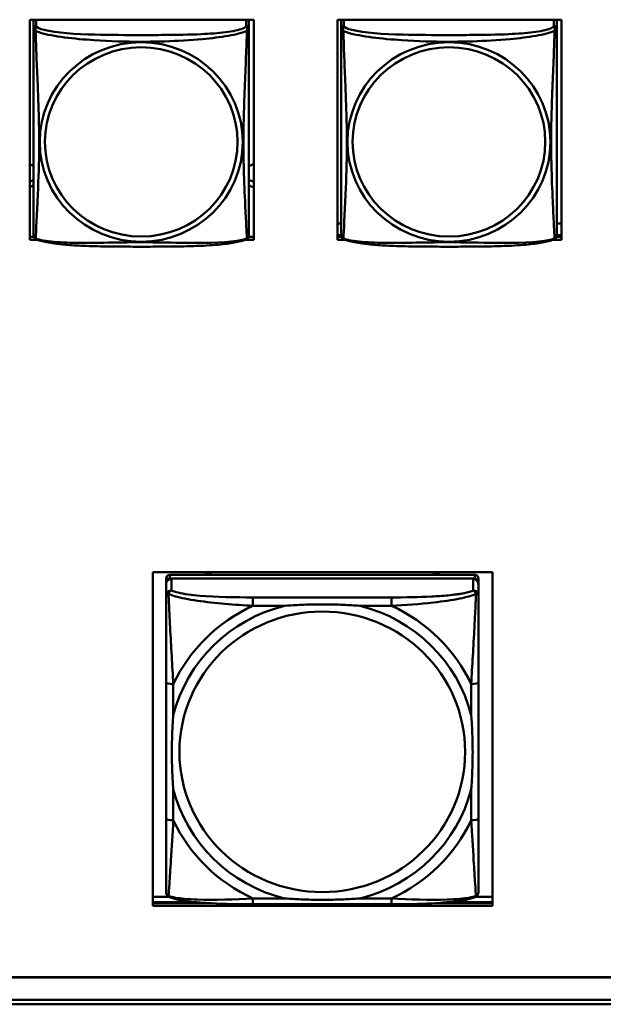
# Model space of a CAD drawing. Header units: inches. Extents: x 0.8 to 72.9, y -7.8 to 49.3.
# Tile 229 of 256: x 58.4 to 59.6, y 10.9 to 13.1. Entities that reach past the tile are written whole.
import ezdxf

# ---------------------------------------------------------------- set-up
doc = ezdxf.new("R2010")
doc.units = ezdxf.units.IN
doc.header["$MEASUREMENT"] = 0
doc.layers.add('Visible Edges(ROSSANSI)', color=7, linetype='Continuous', lineweight=50)
doc.layers.add('Visible Tangent Edges(ROSSANSI)', color=7, linetype='Continuous', lineweight=50)

msp = doc.modelspace()

# ---------------------------------------------------------------- linework, layer by layer
at = {"layer": 'Visible Edges(ROSSANSI)'}
for p, q in [((58.3913, 12.6052), (58.3913, 13.0878)), ((58.3913, 13.0878), (58.8828, 13.0878)), ((58.3998, 13.0859), (58.3998, 13.0683)), ((58.8723, 13.0683), (58.8723, 13.0859)), ((58.8828, 13.0878), (58.8828, 12.6052)), ((59.0663, 12.6052), (59.0663, 13.0878)), ((59.0663, 13.0878), (59.5578, 13.0878)), ((59.0748, 13.0859), (59.0748, 13.0683)), ((59.5473, 13.0683), (59.5473, 13.0859)), ((59.5578, 13.0878), (59.5578, 12.6052)), ((59.0748, 12.6412), (59.0663, 12.6412)), ((59.5578, 12.6412), (59.5473, 12.6412)), ((58.3913, 12.6113), (58.4005, 12.6113)), ((58.8716, 12.6113), (58.8828, 12.6113)), ((59.0748, 12.6155), (59.0663, 12.6155)), ((59.0663, 12.6113), (59.0755, 12.6113)), ((59.5466, 12.6113), (59.5578, 12.6113)), ((59.5578, 12.6155), (59.5473, 12.6155)), ((58.4083, 12.6052), (58.3913, 12.6052)), ((58.8828, 12.6052), (58.8638, 12.6052)), ((59.0833, 12.6052), (59.0663, 12.6052)), ((59.5578, 12.6052), (59.5388, 12.6052)), ((58.6616, 11.1445), (58.6616, 11.876)), ((58.6616, 11.876), (59.4066, 11.876)), ((59.4066, 11.876), (59.4066, 11.1445)), ((58.6905, 11.8626), (58.6905, 11.8544)), ((58.6905, 11.1973), (58.6905, 11.8544)), ((59.3677, 11.8703), (58.6984, 11.8703)), ((58.6984, 11.8621), (59.3677, 11.8621)), ((59.3638, 11.8621), (58.7023, 11.8621)), ((59.3756, 11.8544), (59.3756, 11.8626)), ((59.3756, 11.8544), (59.3756, 11.8505)), ((58.6905, 11.8505), (58.6905, 11.8246)), ((59.3756, 11.8246), (59.3756, 11.8505)), ((58.7918, 11.8095), (58.7918, 11.8095)), ((58.6905, 11.6339), (58.6905, 11.3355)), ((59.3756, 11.3355), (59.3756, 11.6339)), ((58.6616, 11.1644), (58.6966, 11.1644)), ((58.6969, 11.1644), (58.697, 11.1644)), ((59.3691, 11.1644), (59.3692, 11.1644)), ((59.3695, 11.1644), (59.4066, 11.1644)), ((58.7576, 11.1525), (58.6616, 11.1525)), ((58.6616, 11.1506), (58.7815, 11.1506)), ((59.4066, 11.1445), (58.6616, 11.1445)), ((59.185, 11.1481), (58.8811, 11.1481)), ((59.2846, 11.1506), (59.4066, 11.1506)), ((59.4066, 11.1525), (59.3085, 11.1525)), ((53.5758, 10.988), (66.2458, 10.988)), ((66.2458, 10.9876), (53.5758, 10.9876)), ((53.6258, 10.9385), (66.2836, 10.9385)), ((66.2836, 10.9287), (53.6259, 10.9287))]:
    msp.add_line(p, q, dxfattribs=at)
for centre, start, end in [((58.4136, 12.6153), 180, 189.1496), ((58.8585, 12.6153), 350.8504, 360), ((59.0886, 12.6153), 180, 189.1496), ((59.5335, 12.6153), 350.8504, 360)]:
    msp.add_arc(centre, 0.0138, start, end, dxfattribs=at)
for centre, major_axis, start_param, end_param in [((58.4057, 13.0859), (-0.00591, 0), 5.962444, 6.283185), ((58.8664, 13.0859), (0.00591, 0), 0, 0.320741), ((59.0807, 13.0859), (-0.00591, 0), 5.962444, 6.283185), ((59.5414, 13.0859), (0.00591, 0), 0, 0.320741), ((58.3863, 12.7457), (0.0255, 0), 1.012755, 1.373182), ((58.8863, 12.7457), (0.0255, 0), 1.708387, 2.154575), ((58.3863, 12.7577), (0.0255, 0), 4.910003, 5.27043), ((58.3863, 12.7457), (-0.0255, 0), 1.768411, 2.128837), ((58.8863, 12.7577), (0.0255, 0), 4.12861, 4.574798), ((58.8863, 12.7457), (-0.0255, 0), 0.987017, 1.433206), ((58.7833, 11.8994), (-0.0255, 0), 1.207623, 1.93397), ((59.2833, 11.8994), (-0.0255, 0), 1.207623, 1.93397), ((58.6984, 11.8626), (-0.00787, 0), 4.712389, 6.283185), ((58.6984, 11.8544), (-0.00787, 0), 4.712389, 6.283185), ((58.7023, 11.8505), (-0.0118, 0), 4.712389, 6.283185), ((59.3638, 11.8505), (0.0118, 0), 0, 1.570796), ((59.3677, 11.8626), (0.00787, 0), 0, 1.570796), ((59.3677, 11.8544), (0.00787, 0), 0, 1.570796), ((58.7023, 11.8246), (-0.0118, 0), 4.712389, 6.283185), ((59.3638, 11.8246), (0.0118, 0), 0, 1.570796), ((58.6984, 11.1973), (-0.00787, 0), 0, 0.047273), ((59.3677, 11.1973), (0.00787, 0), 6.271813, 6.283185)]:
    msp.add_ellipse(centre, major_axis=major_axis, ratio=0.981793, start_param=start_param, end_param=end_param, dxfattribs=at)
for points, knots in [([(58.3998, 13.0683), (58.3998, 13.0657), (58.3998, 13.0611), (58.3998, 13.055), (58.3998, 13.0437), (58.3998, 13.0273), (58.3998, 13.0095), (58.3998, 12.9916), (58.3998, 12.9724), (58.3998, 12.9533), (58.3998, 12.9261), (58.3998, 12.8989), (58.3998, 12.8722), (58.3998, 12.8554), (58.3998, 12.8388), (58.3998, 12.8222), (58.3998, 12.789), (58.3998, 12.7558), (58.3998, 12.7235), (58.3998, 12.6834), (58.3998, 12.643), (58.3998, 12.6243), (58.3998, 12.6186), (58.3998, 12.6153), (58.3998, 12.6153)], [0.325731, 0.325731, 0.325731, 0.325731, 0.404774, 0.404774, 0.404774, 0.550532, 0.550532, 0.550532, 0.69629, 0.69629, 0.69629, 0.902598, 0.902598, 0.902598, 1.03154, 1.03154, 1.03154, 1.289425, 1.289425, 1.289425, 1.610774, 1.610774, 1.610774, 1.710218, 1.710218, 1.710218, 1.710218]), ([(58.8723, 12.6153), (58.8723, 12.6153), (58.8723, 12.6162), (58.8723, 12.6179), (58.8723, 12.6225), (58.8723, 12.6334), (58.8723, 12.6473), (58.8723, 12.6611), (58.8723, 12.6777), (58.8723, 12.6951), (58.8723, 12.7197), (58.8723, 12.7461), (58.8723, 12.7725), (58.8723, 12.789), (58.8723, 12.8056), (58.8723, 12.8222), (58.8723, 12.8554), (58.8723, 12.8887), (58.8723, 12.9227), (58.8723, 12.965), (58.8723, 13.0108), (58.8723, 13.0424), (58.8723, 13.0548), (58.8723, 13.0642), (58.8723, 13.0683)], [0.352862, 0.352862, 0.352862, 0.352862, 0.404774, 0.404774, 0.404774, 0.550532, 0.550532, 0.550532, 0.69629, 0.69629, 0.69629, 0.902598, 0.902598, 0.902598, 1.03154, 1.03154, 1.03154, 1.289425, 1.289425, 1.289425, 1.610774, 1.610774, 1.610774, 1.73735, 1.73735, 1.73735, 1.73735]), ([(59.0748, 13.0683), (59.0748, 13.0657), (59.0748, 13.0611), (59.0748, 13.055), (59.0748, 13.0437), (59.0748, 13.0273), (59.0748, 13.0095), (59.0748, 12.9916), (59.0748, 12.9724), (59.0748, 12.9533), (59.0748, 12.9261), (59.0748, 12.8989), (59.0748, 12.8722), (59.0748, 12.8554), (59.0748, 12.8388), (59.0748, 12.8222), (59.0748, 12.789), (59.0748, 12.7558), (59.0748, 12.7235), (59.0748, 12.6834), (59.0748, 12.643), (59.0748, 12.6243), (59.0748, 12.6186), (59.0748, 12.6153), (59.0748, 12.6153)], [0.325731, 0.325731, 0.325731, 0.325731, 0.404774, 0.404774, 0.404774, 0.550532, 0.550532, 0.550532, 0.69629, 0.69629, 0.69629, 0.902598, 0.902598, 0.902598, 1.03154, 1.03154, 1.03154, 1.289425, 1.289425, 1.289425, 1.610774, 1.610774, 1.610774, 1.710218, 1.710218, 1.710218, 1.710218]), ([(59.5473, 12.6153), (59.5473, 12.6153), (59.5473, 12.6162), (59.5473, 12.6179), (59.5473, 12.6225), (59.5473, 12.6334), (59.5473, 12.6473), (59.5473, 12.6611), (59.5473, 12.6777), (59.5473, 12.6951), (59.5473, 12.7197), (59.5473, 12.7461), (59.5473, 12.7725), (59.5473, 12.789), (59.5473, 12.8056), (59.5473, 12.8222), (59.5473, 12.8554), (59.5473, 12.8887), (59.5473, 12.9227), (59.5473, 12.965), (59.5473, 13.0108), (59.5473, 13.0424), (59.5473, 13.0548), (59.5473, 13.0642), (59.5473, 13.0683)], [0.352862, 0.352862, 0.352862, 0.352862, 0.404774, 0.404774, 0.404774, 0.550532, 0.550532, 0.550532, 0.69629, 0.69629, 0.69629, 0.902598, 0.902598, 0.902598, 1.03154, 1.03154, 1.03154, 1.289425, 1.289425, 1.289425, 1.610774, 1.610774, 1.610774, 1.73735, 1.73735, 1.73735, 1.73735]), ([(58.404, 12.6072), (58.4035, 12.6075), (58.4029, 12.6079), (58.402, 12.6087), (58.4017, 12.6091), (58.401, 12.61), (58.4008, 12.6105), (58.4004, 12.6113), (58.4003, 12.6117), (58.4001, 12.6124), (58.4001, 12.6128), (58.4, 12.6131)], [0.02273771, 0.02273771, 0.02273771, 0.02273771, 0.02954865, 0.02954865, 0.03635958, 0.03635958, 0.04317052, 0.04317052, 0.04998146, 0.04998146, 0.0567924, 0.0567924, 0.0567924, 0.0567924]), ([(58.8681, 12.6072), (58.8686, 12.6075), (58.8692, 12.6079), (58.8701, 12.6087), (58.8704, 12.6091), (58.871, 12.61), (58.8713, 12.6105), (58.8716, 12.6113), (58.8718, 12.6117), (58.872, 12.6124), (58.872, 12.6128), (58.8721, 12.6131)], [0.02273771, 0.02273771, 0.02273771, 0.02273771, 0.02954865, 0.02954865, 0.03635958, 0.03635958, 0.04317052, 0.04317052, 0.04998146, 0.04998146, 0.0567924, 0.0567924, 0.0567924, 0.0567924]), ([(59.079, 12.6072), (59.0785, 12.6075), (59.0779, 12.6079), (59.077, 12.6087), (59.0767, 12.6091), (59.076, 12.61), (59.0758, 12.6105), (59.0754, 12.6113), (59.0753, 12.6117), (59.0751, 12.6124), (59.0751, 12.6128), (59.075, 12.6131)], [0.02273771, 0.02273771, 0.02273771, 0.02273771, 0.02954865, 0.02954865, 0.03635958, 0.03635958, 0.04317052, 0.04317052, 0.04998146, 0.04998146, 0.0567924, 0.0567924, 0.0567924, 0.0567924]), ([(59.5431, 12.6072), (59.5436, 12.6075), (59.5442, 12.6079), (59.5451, 12.6087), (59.5454, 12.6091), (59.546, 12.61), (59.5463, 12.6105), (59.5466, 12.6113), (59.5468, 12.6117), (59.547, 12.6124), (59.547, 12.6128), (59.5471, 12.6131)], [0.02273771, 0.02273771, 0.02273771, 0.02273771, 0.02954865, 0.02954865, 0.03635958, 0.03635958, 0.04317052, 0.04317052, 0.04998146, 0.04998146, 0.0567924, 0.0567924, 0.0567924, 0.0567924]), ([(58.8681, 12.6072), (58.8647, 12.6054), (58.8612, 12.6041), (58.8532, 12.6017), (58.8487, 12.6007), (58.8392, 12.5988), (58.8342, 12.598), (58.8231, 12.5964), (58.8169, 12.5956), (58.803, 12.5942), (58.7952, 12.5936), (58.7774, 12.5924), (58.7672, 12.5919), (58.7423, 12.591), (58.7276, 12.5906), (58.6959, 12.5902), (58.6789, 12.5901), (58.6449, 12.59), (58.6279, 12.59), (58.5939, 12.5901), (58.5768, 12.5902), (58.5428, 12.5907), (58.5257, 12.5911), (58.4955, 12.5924), (58.4823, 12.5931), (58.4614, 12.595), (58.4533, 12.5958), (58.4397, 12.5977), (58.434, 12.5986), (58.4239, 12.6006), (58.4195, 12.6016), (58.4112, 12.604), (58.4075, 12.6053), (58.404, 12.6072)], [-1.678204, -1.678204, -1.678204, -1.678204, -1.629815, -1.629815, -1.580861, -1.580861, -1.532583, -1.532583, -1.479316, -1.479316, -1.416961, -1.416961, -1.337799, -1.337799, -1.226353, -1.226353, -1.09702, -1.09702, -0.967687, -0.967687, -0.838354, -0.838354, -0.709022, -0.709022, -0.60577, -0.60577, -0.53827, -0.53827, -0.483941, -0.483941, -0.435529, -0.435529, -0.384876, -0.384876, -0.384876, -0.384876]), ([(59.5431, 12.6072), (59.5397, 12.6054), (59.5362, 12.6041), (59.5282, 12.6017), (59.5237, 12.6007), (59.5142, 12.5988), (59.5092, 12.598), (59.4981, 12.5964), (59.4919, 12.5956), (59.478, 12.5942), (59.4702, 12.5936), (59.4524, 12.5924), (59.4422, 12.5919), (59.4173, 12.591), (59.4026, 12.5906), (59.3709, 12.5902), (59.3539, 12.5901), (59.3199, 12.59), (59.3029, 12.59), (59.2689, 12.5901), (59.2518, 12.5902), (59.2178, 12.5907), (59.2007, 12.5911), (59.1705, 12.5924), (59.1573, 12.5931), (59.1364, 12.595), (59.1283, 12.5958), (59.1147, 12.5977), (59.109, 12.5986), (59.0989, 12.6006), (59.0945, 12.6016), (59.0862, 12.604), (59.0825, 12.6053), (59.079, 12.6072)], [-1.678204, -1.678204, -1.678204, -1.678204, -1.629815, -1.629815, -1.580861, -1.580861, -1.532583, -1.532583, -1.479316, -1.479316, -1.416961, -1.416961, -1.337799, -1.337799, -1.226353, -1.226353, -1.09702, -1.09702, -0.967687, -0.967687, -0.838354, -0.838354, -0.709022, -0.709022, -0.60577, -0.60577, -0.53827, -0.53827, -0.483941, -0.483941, -0.435529, -0.435529, -0.384876, -0.384876, -0.384876, -0.384876]), ([(58.6905, 11.8246), (58.6905, 11.8233), (58.6905, 11.8219), (58.6905, 11.8127), (58.6905, 11.8026), (58.6905, 11.7878), (58.6905, 11.7839), (58.6905, 11.7709), (58.6905, 11.7614), (58.6905, 11.748), (58.6905, 11.7441), (58.6905, 11.7052), (58.6905, 11.6687), (58.6905, 11.6339)], [-0.5252205, -0.5252205, -0.5252205, -0.5252205, -0.5065022, -0.5065022, -0.4084798, -0.4084798, -0.3752494, -0.3752494, -0.3002876, -0.3002876, -0.2703772, -0.2703772, 0, 0, 0, 0]), ([(59.3756, 11.6339), (59.3756, 11.6725), (59.3756, 11.7235), (59.3756, 11.7899), (59.3756, 11.8142), (59.3756, 11.8246)], [0, 0, 0, 0, 0.300126, 0.3751575, 0.5252205, 0.5252205, 0.5252205, 0.5252205]), ([(58.9503, 11.8025), (58.9507, 11.8025), (58.9511, 11.8026), (58.9631, 11.8035), (58.9748, 11.8042), (59.002, 11.8053), (59.0175, 11.8057), (59.0486, 11.8057), (59.0641, 11.8053), (59.0913, 11.8042), (59.103, 11.8035), (59.115, 11.8026), (59.1154, 11.8025), (59.1158, 11.8025)], [-0.4163678, -0.4163678, -0.4163678, -0.4163678, -0.413424, -0.413424, -0.3242841, -0.3242841, -0.206712, -0.206712, -0.0891398, -0.0891398, 0, 0, 0.0029438, 0.0029438, 0.0029438, 0.0029438]), ([(58.7063, 11.4005), (58.7063, 11.4008), (58.7062, 11.4012), (58.7053, 11.413), (58.7046, 11.4245), (58.7034, 11.4513), (58.7031, 11.4665), (58.7031, 11.497), (58.7034, 11.5122), (58.7046, 11.5389), (58.7053, 11.5503), (58.7062, 11.5622), (58.7063, 11.5626), (58.7063, 11.5629)], [-0.4163678, -0.4163678, -0.4163678, -0.4163678, -0.413424, -0.413424, -0.3242841, -0.3242841, -0.206712, -0.206712, -0.0891398, -0.0891398, 0, 0, 0.0029438, 0.0029438, 0.0029438, 0.0029438]), ([(59.3598, 11.5629), (59.3598, 11.5626), (59.3599, 11.5622), (59.3608, 11.5503), (59.3615, 11.5389), (59.3627, 11.5122), (59.363, 11.497), (59.363, 11.4665), (59.3627, 11.4513), (59.3615, 11.4245), (59.3608, 11.413), (59.3599, 11.4012), (59.3598, 11.4008), (59.3598, 11.4005)], [-0.4163678, -0.4163678, -0.4163678, -0.4163678, -0.413424, -0.413424, -0.3242841, -0.3242841, -0.206712, -0.206712, -0.0891398, -0.0891398, 0, 0, 0.0029438, 0.0029438, 0.0029438, 0.0029438]), ([(58.6905, 11.3355), (58.6905, 11.3065), (58.6905, 11.2774), (58.6905, 11.2507), (58.6905, 11.2329), (58.6905, 11.2162), (58.6905, 11.2027), (58.6905, 11.1891), (58.6905, 11.1786), (58.6905, 11.1752)], [3.9382945, 3.9382945, 3.9382945, 3.9382945, 4.163389, 4.163389, 4.163389, 4.313452, 4.313452, 4.313452, 4.463515, 4.463515, 4.463515, 4.463515]), ([(59.3756, 11.1752), (59.3756, 11.1756), (59.3756, 11.1762), (59.3756, 11.1768), (59.3756, 11.1801), (59.3756, 11.1863), (59.3756, 11.194), (59.3756, 11.1967), (59.3756, 11.1996), (59.3756, 11.2026), (59.3756, 11.2121), (59.3756, 11.2232), (59.3756, 11.235), (59.3756, 11.2401), (59.3756, 11.2453), (59.3756, 11.2507), (59.3756, 11.2773), (59.3756, 11.3065), (59.3756, 11.3355)], [-0.5252205, -0.5252205, -0.5252205, -0.5252205, -0.5065022, -0.5065022, -0.5065022, -0.4084798, -0.4084798, -0.4084798, -0.3750519, -0.3750519, -0.3750519, -0.2703772, -0.2703772, -0.2703772, -0.2250231, -0.2250231, -0.2250231, 0, 0, 0, 0]), ([(58.6981, 11.1636), (58.697, 11.1641), (58.6959, 11.1648), (58.694, 11.1664), (58.6931, 11.1674), (58.6917, 11.1696), (58.6912, 11.1708), (58.6906, 11.1732), (58.6905, 11.1742), (58.6905, 11.1752)], [0, 0, 0, 0, 0.00951361, 0.00951361, 0.01964413, 0.01964413, 0.03017496, 0.03017496, 0.03982728, 0.03982728, 0.03982728, 0.03982728]), ([(58.8811, 11.1481), (58.8504, 11.1481), (58.8191, 11.1485), (58.7725, 11.1511), (58.7557, 11.1524), (58.7323, 11.1554), (58.7244, 11.1566), (58.7101, 11.1596), (58.7036, 11.1614), (58.6981, 11.1637)], [0, 0, 0, 0, 0.2339042, 0.2339042, 0.3694822, 0.3694822, 0.4455019, 0.4455019, 0.5257, 0.5257, 0.5257, 0.5257]), ([(59.368, 11.1637), (59.3592, 11.16), (59.3477, 11.1576), (59.3232, 11.1539), (59.3106, 11.1526), (59.282, 11.1503), (59.2655, 11.1495), (59.2278, 11.1483), (59.2063, 11.1481), (59.185, 11.1481)], [0, 0, 0, 0, 0.1282055, 0.1282055, 0.2348611, 0.2348611, 0.3632627, 0.3632627, 0.525736, 0.525736, 0.525736, 0.525736]), ([(59.3756, 11.1752), (59.3756, 11.1741), (59.3754, 11.1728), (59.3747, 11.1704), (59.3742, 11.1693), (59.3728, 11.1672), (59.372, 11.1663), (59.3701, 11.1647), (59.369, 11.1641), (59.368, 11.1636)], [0, 0, 0, 0, 0.01131809, 0.01131809, 0.02081769, 0.02081769, 0.03070675, 0.03070675, 0.03982221, 0.03982221, 0.03982221, 0.03982221]), ([(59.1158, 11.1609), (59.1154, 11.1608), (59.115, 11.1608), (59.103, 11.1599), (59.0913, 11.1593), (59.0641, 11.1581), (59.0486, 11.1578), (59.0175, 11.1578), (59.002, 11.1581), (58.9748, 11.1593), (58.9631, 11.1599), (58.9511, 11.1608), (58.9507, 11.1608), (58.9503, 11.1609)], [-0.4163678, -0.4163678, -0.4163678, -0.4163678, -0.413424, -0.413424, -0.3242841, -0.3242841, -0.206712, -0.206712, -0.0891398, -0.0891398, 0, 0, 0.0029438, 0.0029438, 0.0029438, 0.0029438])]:
    msp.add_open_spline(points, degree=3, knots=knots, dxfattribs=at)
at = {"layer": 'Visible Tangent Edges(ROSSANSI)'}
for p, q in [((58.4057, 13.0741), (58.4057, 13.0878)), ((58.8664, 13.0878), (58.8664, 13.0741)), ((59.0807, 13.0741), (59.0807, 13.0878)), ((59.5414, 13.0878), (59.5414, 13.0741)), ((58.6984, 11.8621), (58.6984, 11.8703)), ((58.7023, 11.8362), (58.7023, 11.8621)), ((59.3638, 11.8621), (59.3638, 11.8362)), ((59.3677, 11.8703), (59.3677, 11.8621)), ((58.8811, 11.821), (58.8811, 11.8025)), ((59.185, 11.821), (58.8811, 11.821)), ((59.185, 11.821), (59.185, 11.8025)), ((58.8811, 11.8025), (58.9503, 11.8025)), ((59.1158, 11.8025), (59.185, 11.8025)), ((58.7063, 11.5629), (58.7063, 11.6309)), ((59.3598, 11.6309), (59.3598, 11.5629)), ((58.7063, 11.3325), (58.7063, 11.4005)), ((59.3598, 11.4005), (59.3598, 11.3325)), ((58.8811, 11.1609), (58.8811, 11.1481)), ((58.9503, 11.1609), (58.8811, 11.1609)), ((59.185, 11.1609), (59.1158, 11.1609)), ((59.185, 11.1609), (59.185, 11.1481))]:
    msp.add_line(p, q, dxfattribs=at)
for centre, major_axis, ratio, start_param, end_param in [((58.4057, 13.0683), (-0.00591, 0), 0.981793, 4.712389, 6.283185), ((58.8664, 13.0683), (0.00591, 0), 0.981793, 0, 1.570796), ((59.0807, 13.0683), (-0.00591, 0), 0.981793, 4.712389, 6.283185), ((59.5414, 13.0683), (0.00591, 0), 0.981793, 0, 1.570796), ((59.0331, 11.4817), (-0.3371, 0), 0.981793, 4.960405, 6.035169), ((59.0331, 11.4817), (-0.3604, 0), 0.981793, 5.147686, 5.847888), ((59.0331, 11.4817), (0.3371, 0), 0.981793, 0.248016, 1.32278), ((59.0331, 11.4817), (-0.3604, 0), 0.981793, 3.57689, 4.277092), ((58.7063, 11.6339), (-0.0157, 0), 0.189952, 0, 1.570796), ((59.3598, 11.6339), (0.0157, 0), 0.189952, 4.712389, 6.283185), ((59.0331, 11.4817), (-0.3371, 0), 0.981793, 0.248016, 1.32278), ((59.0331, 11.4817), (0.3371, 0), 0.981793, 4.960405, 6.035169), ((58.7063, 11.3355), (-0.0157, 0), 0.189952, 0, 1.570796), ((59.3598, 11.3355), (0.0157, 0), 0.189952, 4.712389, 6.283185), ((59.0331, 11.4817), (0.3604, 0), 0.981793, 3.57689, 4.277092), ((59.0331, 11.4817), (0.3604, 0), 0.981793, 5.147686, 5.847888)]:
    msp.add_ellipse(centre, major_axis=major_axis, ratio=ratio, start_param=start_param, end_param=end_param, dxfattribs=at)
for centre, major_axis in [((58.636, 12.8196), (-0.2227, 0)), ((58.636, 12.8198), (-0.2113, 0)), ((59.311, 12.8196), (-0.2227, 0)), ((59.311, 12.8198), (-0.2113, 0)), ((59.0331, 11.4824), (-0.3133, 0))]:
    msp.add_ellipse(centre, major_axis=major_axis, ratio=0.981793, dxfattribs=at)
for points, knots in [([(58.3998, 13.0683), (58.3998, 13.068), (58.3998, 13.0677), (58.3999, 13.0673), (58.3999, 13.0671), (58.4001, 13.0668), (58.4001, 13.0667), (58.4003, 13.0665), (58.4004, 13.0664), (58.4006, 13.0661), (58.4008, 13.0659), (58.4013, 13.0654), (58.4018, 13.065), (58.403, 13.0641), (58.4036, 13.0636), (58.4044, 13.063)], [-0.0844808, -0.0844808, -0.0844808, -0.0844808, -0.06943799, -0.06943799, -0.05587828, -0.05587828, -0.04740346, -0.04740346, -0.04210669, -0.04210669, -0.03151317, -0.03151317, -0.01456352, -0.01456352, 0.00026741, 0.00026741, 0.00026741, 0.00026741]), ([(58.4044, 13.063), (58.4042, 13.0641), (58.404, 13.0651), (58.404, 13.0671), (58.404, 13.068), (58.4042, 13.0693), (58.4043, 13.0698), (58.4045, 13.0704), (58.4045, 13.0706), (58.4047, 13.0711), (58.4048, 13.0714), (58.405, 13.0721), (58.4052, 13.0725), (58.4055, 13.0733), (58.4056, 13.0737), (58.4057, 13.0741)], [-0.00026741, -0.00026741, -0.00026741, -0.00026741, 0.01456352, 0.01456352, 0.03151317, 0.03151317, 0.04210669, 0.04210669, 0.04740346, 0.04740346, 0.05587828, 0.05587828, 0.06943799, 0.06943799, 0.0844808, 0.0844808, 0.0844808, 0.0844808]), ([(58.4044, 12.608), (58.4045, 12.6096), (58.4046, 12.6119), (58.4048, 12.6148), (58.4059, 12.6347), (58.408, 12.6778), (58.4097, 12.7193), (58.4111, 12.7526), (58.4121, 12.7861), (58.4121, 12.8196), (58.4121, 12.8363), (58.4118, 12.8531), (58.4114, 12.8701), (58.4107, 12.8973), (58.4096, 12.9254), (58.4084, 12.9539), (58.4076, 12.9741), (58.4067, 12.9946), (58.406, 13.0138), (58.4053, 13.0329), (58.4047, 13.0506), (58.4044, 13.063)], [-1.657319, -1.657319, -1.657319, -1.657319, -1.610774, -1.610774, -1.610774, -1.289425, -1.289425, -1.289425, -1.03154, -1.03154, -1.03154, -0.902598, -0.902598, -0.902598, -0.69629, -0.69629, -0.69629, -0.550532, -0.550532, -0.550532, -0.405761, -0.405761, -0.405761, -0.405761]), ([(58.4044, 13.063), (58.4072, 13.0617), (58.4107, 13.0604), (58.4147, 13.0592), (58.4423, 13.0509), (58.4893, 13.0457), (58.5329, 13.0428), (58.5678, 13.0405), (58.602, 13.0395), (58.636, 13.0395), (58.6531, 13.0395), (58.6701, 13.0398), (58.6873, 13.0403), (58.7148, 13.0412), (58.7429, 13.0428), (58.7706, 13.0453), (58.7901, 13.0471), (58.8095, 13.0494), (58.8268, 13.0524), (58.844, 13.0553), (58.8589, 13.059), (58.8677, 13.063)], [-1.657319, -1.657319, -1.657319, -1.657319, -1.610774, -1.610774, -1.610774, -1.289425, -1.289425, -1.289425, -1.03154, -1.03154, -1.03154, -0.902598, -0.902598, -0.902598, -0.69629, -0.69629, -0.69629, -0.550532, -0.550532, -0.550532, -0.405761, -0.405761, -0.405761, -0.405761]), ([(58.8664, 13.0741), (58.8658, 13.0721), (58.8631, 13.0701), (58.8587, 13.0683), (58.8505, 13.065), (58.8366, 13.0623), (58.8205, 13.0603), (58.8043, 13.0583), (58.7861, 13.057), (58.7675, 13.0561), (58.7412, 13.0548), (58.7139, 13.0544), (58.6868, 13.0543), (58.6699, 13.0541), (58.653, 13.0541), (58.636, 13.0541), (58.6022, 13.0541), (58.5683, 13.0541), (58.5346, 13.055), (58.4926, 13.0561), (58.4487, 13.0588), (58.4232, 13.0653), (58.4131, 13.0678), (58.4067, 13.0709), (58.4057, 13.0741)], [0.325731, 0.325731, 0.325731, 0.325731, 0.404774, 0.404774, 0.404774, 0.550532, 0.550532, 0.550532, 0.69629, 0.69629, 0.69629, 0.902598, 0.902598, 0.902598, 1.03154, 1.03154, 1.03154, 1.289425, 1.289425, 1.289425, 1.610774, 1.610774, 1.610774, 1.73735, 1.73735, 1.73735, 1.73735]), ([(58.8677, 13.063), (58.8676, 13.059), (58.8675, 13.0544), (58.8673, 13.0495), (58.8662, 13.0151), (58.8641, 12.9659), (58.8624, 12.9219), (58.861, 12.8867), (58.86, 12.853), (58.86, 12.8196), (58.86, 12.8029), (58.8603, 12.7862), (58.8607, 12.7694), (58.8614, 12.7427), (58.8625, 12.7155), (58.8637, 12.6897), (58.8645, 12.6715), (58.8654, 12.654), (58.8661, 12.6393), (58.8668, 12.6247), (58.8674, 12.613), (58.8677, 12.608)], [-1.657319, -1.657319, -1.657319, -1.657319, -1.610774, -1.610774, -1.610774, -1.289425, -1.289425, -1.289425, -1.03154, -1.03154, -1.03154, -0.902598, -0.902598, -0.902598, -0.69629, -0.69629, -0.69629, -0.550532, -0.550532, -0.550532, -0.405761, -0.405761, -0.405761, -0.405761]), ([(58.8664, 13.0741), (58.8664, 13.0737), (58.8666, 13.0733), (58.8669, 13.0725), (58.8671, 13.0721), (58.8673, 13.0714), (58.8674, 13.0711), (58.8676, 13.0706), (58.8676, 13.0704), (58.8678, 13.0698), (58.8679, 13.0693), (58.8681, 13.068), (58.8681, 13.0671), (58.868, 13.0651), (58.8679, 13.0641), (58.8677, 13.063)], [-0.0844808, -0.0844808, -0.0844808, -0.0844808, -0.06943799, -0.06943799, -0.05587828, -0.05587828, -0.04740346, -0.04740346, -0.04210669, -0.04210669, -0.03151317, -0.03151317, -0.01456352, -0.01456352, 0.00026741, 0.00026741, 0.00026741, 0.00026741]), ([(58.8677, 13.063), (58.8685, 13.0636), (58.8691, 13.0641), (58.8703, 13.065), (58.8707, 13.0654), (58.8713, 13.0659), (58.8715, 13.0661), (58.8717, 13.0664), (58.8718, 13.0665), (58.8719, 13.0667), (58.872, 13.0668), (58.8722, 13.0671), (58.8722, 13.0673), (58.8723, 13.0677), (58.8723, 13.068), (58.8723, 13.0683)], [-0.00026741, -0.00026741, -0.00026741, -0.00026741, 0.01456352, 0.01456352, 0.03151317, 0.03151317, 0.04210669, 0.04210669, 0.04740346, 0.04740346, 0.05587828, 0.05587828, 0.06943799, 0.06943799, 0.0844808, 0.0844808, 0.0844808, 0.0844808]), ([(59.0748, 13.0683), (59.0748, 13.068), (59.0748, 13.0677), (59.0749, 13.0673), (59.0749, 13.0671), (59.0751, 13.0668), (59.0751, 13.0667), (59.0753, 13.0665), (59.0754, 13.0664), (59.0756, 13.0661), (59.0758, 13.0659), (59.0763, 13.0654), (59.0768, 13.065), (59.078, 13.0641), (59.0786, 13.0636), (59.0794, 13.063)], [-0.0844808, -0.0844808, -0.0844808, -0.0844808, -0.06943799, -0.06943799, -0.05587828, -0.05587828, -0.04740346, -0.04740346, -0.04210669, -0.04210669, -0.03151317, -0.03151317, -0.01456352, -0.01456352, 0.00026741, 0.00026741, 0.00026741, 0.00026741]), ([(59.0794, 13.063), (59.0792, 13.0641), (59.079, 13.0651), (59.079, 13.0671), (59.079, 13.068), (59.0792, 13.0693), (59.0793, 13.0698), (59.0795, 13.0704), (59.0795, 13.0706), (59.0797, 13.0711), (59.0798, 13.0714), (59.08, 13.0721), (59.0802, 13.0725), (59.0805, 13.0733), (59.0806, 13.0737), (59.0807, 13.0741)], [-0.00026741, -0.00026741, -0.00026741, -0.00026741, 0.01456352, 0.01456352, 0.03151317, 0.03151317, 0.04210669, 0.04210669, 0.04740346, 0.04740346, 0.05587828, 0.05587828, 0.06943799, 0.06943799, 0.0844808, 0.0844808, 0.0844808, 0.0844808]), ([(59.0794, 12.608), (59.0795, 12.6096), (59.0796, 12.6119), (59.0798, 12.6148), (59.0809, 12.6347), (59.083, 12.6778), (59.0847, 12.7193), (59.0861, 12.7526), (59.0871, 12.7861), (59.0871, 12.8196), (59.0871, 12.8363), (59.0868, 12.8531), (59.0864, 12.8701), (59.0857, 12.8973), (59.0846, 12.9254), (59.0834, 12.9539), (59.0826, 12.9741), (59.0817, 12.9946), (59.081, 13.0138), (59.0803, 13.0329), (59.0797, 13.0506), (59.0794, 13.063)], [-1.657319, -1.657319, -1.657319, -1.657319, -1.610774, -1.610774, -1.610774, -1.289425, -1.289425, -1.289425, -1.03154, -1.03154, -1.03154, -0.902598, -0.902598, -0.902598, -0.69629, -0.69629, -0.69629, -0.550532, -0.550532, -0.550532, -0.405761, -0.405761, -0.405761, -0.405761]), ([(59.0794, 13.063), (59.0822, 13.0617), (59.0857, 13.0604), (59.0897, 13.0592), (59.1173, 13.0509), (59.1643, 13.0457), (59.2079, 13.0428), (59.2428, 13.0405), (59.277, 13.0395), (59.311, 13.0395), (59.3281, 13.0395), (59.3451, 13.0398), (59.3623, 13.0403), (59.3898, 13.0412), (59.4179, 13.0428), (59.4456, 13.0453), (59.4651, 13.0471), (59.4845, 13.0494), (59.5018, 13.0524), (59.519, 13.0553), (59.5339, 13.059), (59.5427, 13.063)], [-1.657319, -1.657319, -1.657319, -1.657319, -1.610774, -1.610774, -1.610774, -1.289425, -1.289425, -1.289425, -1.03154, -1.03154, -1.03154, -0.902598, -0.902598, -0.902598, -0.69629, -0.69629, -0.69629, -0.550532, -0.550532, -0.550532, -0.405761, -0.405761, -0.405761, -0.405761]), ([(59.5414, 13.0741), (59.5408, 13.0721), (59.5381, 13.0701), (59.5337, 13.0683), (59.5255, 13.065), (59.5116, 13.0623), (59.4955, 13.0603), (59.4793, 13.0583), (59.4611, 13.057), (59.4425, 13.0561), (59.4162, 13.0548), (59.3889, 13.0544), (59.3618, 13.0543), (59.3449, 13.0541), (59.328, 13.0541), (59.311, 13.0541), (59.2772, 13.0541), (59.2433, 13.0541), (59.2096, 13.055), (59.1676, 13.0561), (59.1237, 13.0588), (59.0982, 13.0653), (59.0881, 13.0678), (59.0817, 13.0709), (59.0807, 13.0741)], [0.325731, 0.325731, 0.325731, 0.325731, 0.404774, 0.404774, 0.404774, 0.550532, 0.550532, 0.550532, 0.69629, 0.69629, 0.69629, 0.902598, 0.902598, 0.902598, 1.03154, 1.03154, 1.03154, 1.289425, 1.289425, 1.289425, 1.610774, 1.610774, 1.610774, 1.73735, 1.73735, 1.73735, 1.73735]), ([(59.5427, 13.063), (59.5426, 13.059), (59.5425, 13.0544), (59.5423, 13.0495), (59.5412, 13.0151), (59.5391, 12.9659), (59.5374, 12.9219), (59.536, 12.8867), (59.535, 12.853), (59.535, 12.8196), (59.535, 12.8029), (59.5353, 12.7862), (59.5357, 12.7694), (59.5364, 12.7427), (59.5375, 12.7155), (59.5387, 12.6897), (59.5395, 12.6715), (59.5404, 12.654), (59.5411, 12.6393), (59.5418, 12.6247), (59.5424, 12.613), (59.5427, 12.608)], [-1.657319, -1.657319, -1.657319, -1.657319, -1.610774, -1.610774, -1.610774, -1.289425, -1.289425, -1.289425, -1.03154, -1.03154, -1.03154, -0.902598, -0.902598, -0.902598, -0.69629, -0.69629, -0.69629, -0.550532, -0.550532, -0.550532, -0.405761, -0.405761, -0.405761, -0.405761]), ([(59.5414, 13.0741), (59.5414, 13.0737), (59.5416, 13.0733), (59.5419, 13.0725), (59.5421, 13.0721), (59.5423, 13.0714), (59.5424, 13.0711), (59.5426, 13.0706), (59.5426, 13.0704), (59.5428, 13.0698), (59.5429, 13.0693), (59.5431, 13.068), (59.5431, 13.0671), (59.543, 13.0651), (59.5429, 13.0641), (59.5427, 13.063)], [-0.0844808, -0.0844808, -0.0844808, -0.0844808, -0.06943799, -0.06943799, -0.05587828, -0.05587828, -0.04740346, -0.04740346, -0.04210669, -0.04210669, -0.03151317, -0.03151317, -0.01456352, -0.01456352, 0.00026741, 0.00026741, 0.00026741, 0.00026741]), ([(59.5427, 13.063), (59.5435, 13.0636), (59.5441, 13.0641), (59.5453, 13.065), (59.5457, 13.0654), (59.5463, 13.0659), (59.5465, 13.0661), (59.5467, 13.0664), (59.5468, 13.0665), (59.5469, 13.0667), (59.547, 13.0668), (59.5472, 13.0671), (59.5472, 13.0673), (59.5473, 13.0677), (59.5473, 13.068), (59.5473, 13.0683)], [-0.00026741, -0.00026741, -0.00026741, -0.00026741, 0.01456352, 0.01456352, 0.03151317, 0.03151317, 0.04210669, 0.04210669, 0.04740346, 0.04740346, 0.05587828, 0.05587828, 0.06943799, 0.06943799, 0.0844808, 0.0844808, 0.0844808, 0.0844808]), ([(58.4044, 12.608), (58.4036, 12.6082), (58.403, 12.6085), (58.4018, 12.6093), (58.4013, 12.6098), (58.4008, 12.6107), (58.4006, 12.6111), (58.4004, 12.6117), (58.4003, 12.6118), (58.4001, 12.6124), (58.4001, 12.6127), (58.4, 12.613), (58.4, 12.6131), (58.4, 12.6131)], [-0.00026741, -0.00026741, -0.00026741, -0.00026741, 0.01456352, 0.01456352, 0.03151317, 0.03151317, 0.04210669, 0.04210669, 0.04740346, 0.04740346, 0.05587828, 0.05587828, 0.0567924, 0.0567924, 0.0567924, 0.0567924]), ([(58.8721, 12.6131), (58.8721, 12.6131), (58.8721, 12.613), (58.872, 12.6127), (58.8719, 12.6124), (58.8718, 12.6118), (58.8717, 12.6117), (58.8715, 12.6111), (58.8713, 12.6107), (58.8707, 12.6098), (58.8703, 12.6093), (58.8691, 12.6085), (58.8685, 12.6082), (58.8677, 12.608)], [-0.0567924, -0.0567924, -0.0567924, -0.0567924, -0.05587828, -0.05587828, -0.04740346, -0.04740346, -0.04210669, -0.04210669, -0.03151317, -0.03151317, -0.01456352, -0.01456352, 0.00026741, 0.00026741, 0.00026741, 0.00026741]), ([(59.0794, 12.608), (59.0786, 12.6082), (59.078, 12.6085), (59.0768, 12.6093), (59.0763, 12.6098), (59.0758, 12.6107), (59.0756, 12.6111), (59.0754, 12.6117), (59.0753, 12.6118), (59.0751, 12.6124), (59.0751, 12.6127), (59.075, 12.613), (59.075, 12.6131), (59.075, 12.6131)], [-0.00026741, -0.00026741, -0.00026741, -0.00026741, 0.01456352, 0.01456352, 0.03151317, 0.03151317, 0.04210669, 0.04210669, 0.04740346, 0.04740346, 0.05587828, 0.05587828, 0.0567924, 0.0567924, 0.0567924, 0.0567924]), ([(59.5471, 12.6131), (59.5471, 12.6131), (59.5471, 12.613), (59.547, 12.6127), (59.5469, 12.6124), (59.5468, 12.6118), (59.5467, 12.6117), (59.5465, 12.6111), (59.5463, 12.6107), (59.5457, 12.6098), (59.5453, 12.6093), (59.5441, 12.6085), (59.5435, 12.6082), (59.5427, 12.608)], [-0.0567924, -0.0567924, -0.0567924, -0.0567924, -0.05587828, -0.05587828, -0.04740346, -0.04740346, -0.04210669, -0.04210669, -0.03151317, -0.03151317, -0.01456352, -0.01456352, 0.00026741, 0.00026741, 0.00026741, 0.00026741]), ([(58.404, 12.6072), (58.404, 12.6072), (58.404, 12.6073), (58.404, 12.6075), (58.4042, 12.6077), (58.4044, 12.608)], [-0.02273771, -0.02273771, -0.02273771, -0.02273771, -0.01456352, -0.01456352, 0.00026741, 0.00026741, 0.00026741, 0.00026741]), ([(58.8677, 12.608), (58.8649, 12.607), (58.8614, 12.606), (58.8574, 12.6051), (58.8298, 12.5989), (58.7828, 12.5979), (58.7392, 12.5984), (58.7043, 12.5987), (58.6701, 12.5997), (58.636, 12.5997), (58.619, 12.5997), (58.602, 12.5995), (58.5848, 12.5992), (58.5573, 12.5987), (58.5292, 12.5981), (58.5015, 12.5983), (58.4819, 12.5985), (58.4626, 12.5991), (58.4453, 12.6007), (58.4281, 12.6022), (58.4132, 12.6047), (58.4044, 12.608)], [-1.657319, -1.657319, -1.657319, -1.657319, -1.610774, -1.610774, -1.610774, -1.289425, -1.289425, -1.289425, -1.03154, -1.03154, -1.03154, -0.902598, -0.902598, -0.902598, -0.69629, -0.69629, -0.69629, -0.550532, -0.550532, -0.550532, -0.405761, -0.405761, -0.405761, -0.405761]), ([(58.8677, 12.608), (58.8679, 12.6077), (58.868, 12.6075), (58.8681, 12.6073), (58.8681, 12.6072), (58.8681, 12.6072)], [-0.00026741, -0.00026741, -0.00026741, -0.00026741, 0.01456352, 0.01456352, 0.02273771, 0.02273771, 0.02273771, 0.02273771]), ([(59.079, 12.6072), (59.079, 12.6072), (59.079, 12.6073), (59.079, 12.6075), (59.0792, 12.6077), (59.0794, 12.608)], [-0.02273771, -0.02273771, -0.02273771, -0.02273771, -0.01456352, -0.01456352, 0.00026741, 0.00026741, 0.00026741, 0.00026741]), ([(59.5427, 12.608), (59.5399, 12.607), (59.5364, 12.606), (59.5324, 12.6051), (59.5048, 12.5989), (59.4578, 12.5979), (59.4142, 12.5984), (59.3793, 12.5987), (59.3451, 12.5997), (59.311, 12.5997), (59.294, 12.5997), (59.277, 12.5995), (59.2598, 12.5992), (59.2323, 12.5987), (59.2042, 12.5981), (59.1765, 12.5983), (59.1569, 12.5985), (59.1376, 12.5991), (59.1203, 12.6007), (59.1031, 12.6022), (59.0882, 12.6047), (59.0794, 12.608)], [-1.657319, -1.657319, -1.657319, -1.657319, -1.610774, -1.610774, -1.610774, -1.289425, -1.289425, -1.289425, -1.03154, -1.03154, -1.03154, -0.902598, -0.902598, -0.902598, -0.69629, -0.69629, -0.69629, -0.550532, -0.550532, -0.550532, -0.405761, -0.405761, -0.405761, -0.405761]), ([(59.5427, 12.608), (59.5429, 12.6077), (59.543, 12.6075), (59.5431, 12.6073), (59.5431, 12.6072), (59.5431, 12.6072)], [-0.00026741, -0.00026741, -0.00026741, -0.00026741, 0.01456352, 0.01456352, 0.02273771, 0.02273771, 0.02273771, 0.02273771]), ([(58.6958, 11.8283), (58.6958, 11.8283), (58.6958, 11.8283), (58.6969, 11.8324), (58.6989, 11.8353), (58.7023, 11.8362)], [-0.00012312, -0.00012312, -0.00012312, -0.00012312, 0, 0, 0.02627331, 0.02627331, 0.02627331, 0.02627331]), ([(58.8811, 11.821), (58.8417, 11.821), (58.7907, 11.8218), (58.7296, 11.8282), (58.7094, 11.8327), (58.7023, 11.8362)], [0, 0, 0, 0, 0.300126, 0.3751575, 0.5252205, 0.5252205, 0.5252205, 0.5252205]), ([(59.3638, 11.8362), (59.3629, 11.8357), (59.3619, 11.8353), (59.3608, 11.8349), (59.3552, 11.8327), (59.3469, 11.8307), (59.3373, 11.8291), (59.3341, 11.8285), (59.3306, 11.828), (59.327, 11.8275), (59.3158, 11.826), (59.3032, 11.8248), (59.2904, 11.8239), (59.2848, 11.8235), (59.2791, 11.8231), (59.2733, 11.8228), (59.2447, 11.8214), (59.2145, 11.821), (59.185, 11.821)], [-0.5252205, -0.5252205, -0.5252205, -0.5252205, -0.5065022, -0.5065022, -0.5065022, -0.4084798, -0.4084798, -0.4084798, -0.3750533, -0.3750533, -0.3750533, -0.2703772, -0.2703772, -0.2703772, -0.225029, -0.225029, -0.225029, 0, 0, 0, 0]), ([(59.3638, 11.8362), (59.3672, 11.8353), (59.3692, 11.8324), (59.3703, 11.8283), (59.3703, 11.8283), (59.3703, 11.8283)], [-0.02627331, -0.02627331, -0.02627331, -0.02627331, 0, 0, 0.00011755, 0.00011755, 0.00011755, 0.00011755]), ([(58.6905, 11.8246), (58.6905, 11.827), (58.6925, 11.8281), (58.6958, 11.8283), (58.6958, 11.8283), (58.6958, 11.8283)], [-0.02627331, -0.02627331, -0.02627331, -0.02627331, 0, 0, 0.00012312, 0.00012312, 0.00012312, 0.00012312]), ([(58.7063, 11.6309), (58.7041, 11.6706), (58.7008, 11.7243), (58.6973, 11.7928), (58.6963, 11.817), (58.6958, 11.8283)], [0, 0, 0, 0, 0.300126, 0.3751575, 0.5007311, 0.5007311, 0.5007311, 0.5007311]), ([(58.6958, 11.8283), (58.7041, 11.8247), (58.7243, 11.8193), (58.787, 11.8089), (58.8407, 11.8047), (58.8811, 11.8025)], [-0.5007312, -0.5007312, -0.5007312, -0.5007312, -0.3751575, -0.300126, 0, 0, 0, 0]), ([(59.185, 11.8025), (59.2153, 11.8041), (59.2677, 11.808), (59.3339, 11.8173), (59.362, 11.8247), (59.3703, 11.8283)], [0, 0, 0, 0, 0.2250945, 0.3751575, 0.5007417, 0.5007417, 0.5007417, 0.5007417]), ([(59.3703, 11.8283), (59.3699, 11.817), (59.3688, 11.7928), (59.3653, 11.7243), (59.362, 11.6706), (59.3598, 11.6309)], [-0.5007314, -0.5007314, -0.5007314, -0.5007314, -0.3751575, -0.300126, 0, 0, 0, 0]), ([(59.3703, 11.8283), (59.3703, 11.8283), (59.3703, 11.8283), (59.3736, 11.8281), (59.3756, 11.827), (59.3756, 11.8246)], [-0.0001221, -0.0001221, -0.0001221, -0.0001221, 0, 0, 0.02627331, 0.02627331, 0.02627331, 0.02627331]), ([(58.6958, 11.1661), (58.6963, 11.1711), (58.6977, 11.1927), (58.7015, 11.2521), (58.7046, 11.3027), (58.7063, 11.3325)], [-4.4390359, -4.4390359, -4.4390359, -4.4390359, -4.313452, -4.163389, -3.9382945, -3.9382945, -3.9382945, -3.9382945]), ([(59.3598, 11.3325), (59.3615, 11.3027), (59.3646, 11.2521), (59.3684, 11.1927), (59.3699, 11.1711), (59.3703, 11.1661)], [0, 0, 0, 0, 0.2250945, 0.3751575, 0.5007415, 0.5007415, 0.5007415, 0.5007415]), ([(58.6958, 11.1661), (58.6958, 11.1661), (58.6958, 11.1661), (58.6925, 11.168), (58.6905, 11.1709), (58.6905, 11.1752)], [-0.00011747, -0.00011747, -0.00011747, -0.00011747, 0, 0, 0.02627331, 0.02627331, 0.02627331, 0.02627331]), ([(58.6981, 11.1637), (58.6971, 11.1641), (58.6963, 11.1649), (58.6958, 11.1661), (58.6958, 11.1661), (58.6958, 11.1661)], [-0.01275394, -0.01275394, -0.01275394, -0.01275394, 0, 0, 0.00012213, 0.00012213, 0.00012213, 0.00012213]), ([(58.8811, 11.1609), (58.8407, 11.1587), (58.787, 11.1565), (58.7243, 11.1601), (58.7041, 11.1633), (58.6958, 11.1661)], [0, 0, 0, 0, 0.300126, 0.3751575, 0.5007309, 0.5007309, 0.5007309, 0.5007309]), ([(59.3703, 11.1661), (59.362, 11.1633), (59.3418, 11.1601), (59.2791, 11.1565), (59.2254, 11.1587), (59.185, 11.1609)], [-4.4390256, -4.4390256, -4.4390256, -4.4390256, -4.313452, -4.2384205, -3.9382945, -3.9382945, -3.9382945, -3.9382945]), ([(59.3703, 11.1661), (59.3703, 11.1661), (59.3703, 11.1661), (59.3698, 11.1649), (59.369, 11.1641), (59.368, 11.1637)], [-0.00012212, -0.00012212, -0.00012212, -0.00012212, 0, 0, 0.012754, 0.012754, 0.012754, 0.012754]), ([(59.3756, 11.1752), (59.3756, 11.1709), (59.3736, 11.168), (59.3703, 11.1661), (59.3703, 11.1661), (59.3703, 11.1661)], [-0.02627331, -0.02627331, -0.02627331, -0.02627331, 0, 0, 0.00011751, 0.00011751, 0.00011751, 0.00011751])]:
    msp.add_open_spline(points, degree=3, knots=knots, dxfattribs=at)

doc.saveas('drawing.dxf')
